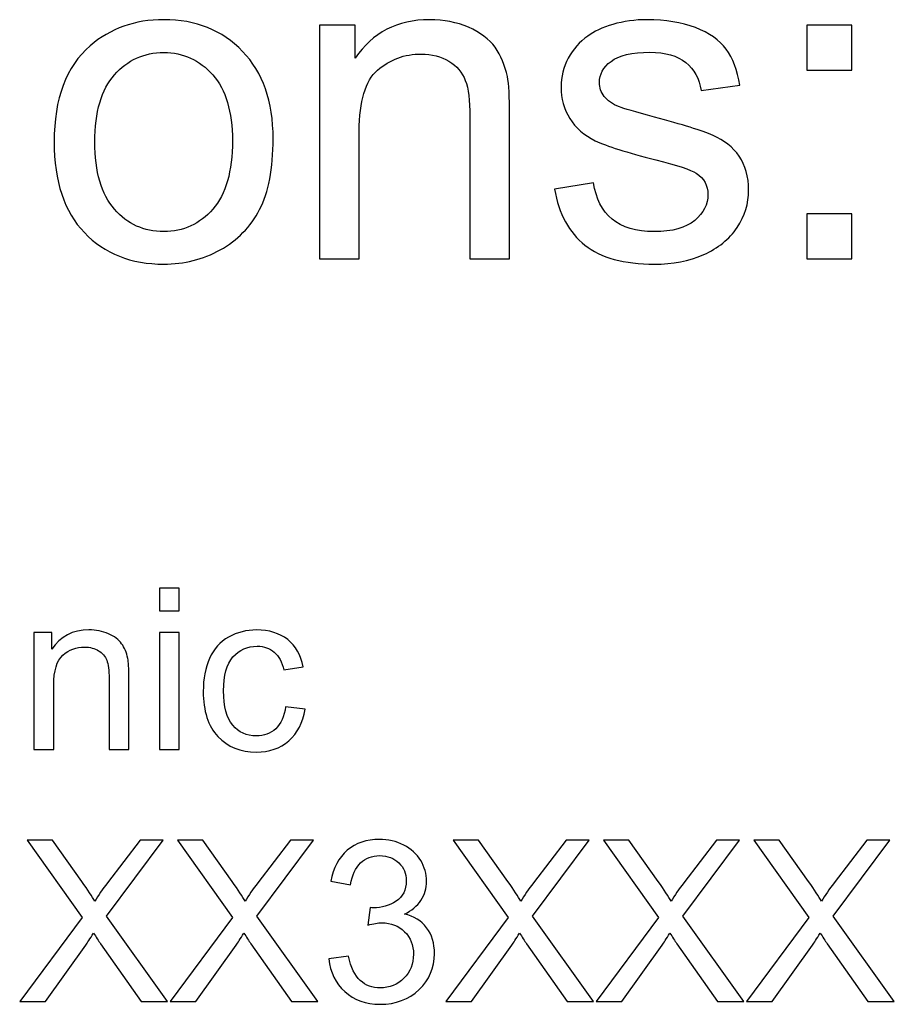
# Model space of a CAD drawing. Header units: inches. Extents: x -3.1 to 14.9, y -9.8 to 5.5.
# Tile 15 of 56: x 0.749 to 1.396, y 3.231 to 3.959. Entities that reach past the tile are written whole.
import ezdxf

# ---------------------------------------------------------------- set-up
doc = ezdxf.new("R2010")
doc.units = ezdxf.units.IN
doc.header["$MEASUREMENT"] = 0
doc.layers.add('Layer 1', color=7, linetype='Continuous')

msp = doc.modelspace()

# ---------------------------------------------------------------- linework, layer by layer
at = {"layer": 'Layer 1', "color": 250}
for points, knots in [([(0.77435, 3.8682), (0.77435, 3.9002), (0.78324, 3.92393), (0.80107, 3.93931), (0.80107, 3.93931), (0.8159, 3.95209), (0.83402, 3.95854), (0.8554, 3.95854), (0.8554, 3.95854), (0.87918, 3.95854), (0.89863, 3.95076), (0.91368, 3.93515), (0.91368, 3.93515), (0.92879, 3.91959), (0.93629, 3.89809), (0.93629, 3.87065), (0.93629, 3.87065), (0.93629, 3.84837), (0.93296, 3.83087), (0.92629, 3.81815), (0.92629, 3.81815), (0.91963, 3.80537), (0.9099, 3.79548), (0.89718, 3.78843), (0.89718, 3.78843), (0.8844, 3.78137), (0.87052, 3.77787), (0.8554, 3.77787), (0.8554, 3.77787), (0.83124, 3.77787), (0.81168, 3.78559), (0.79674, 3.80115), (0.79674, 3.80115), (0.78179, 3.81665), (0.77435, 3.83898), (0.77435, 3.8682)], [0, 0, 0, 0, 0.1, 0.1, 0.1, 0.1, 0.2, 0.2, 0.2, 0.2, 0.3, 0.3, 0.3, 0.3, 0.4, 0.4, 0.4, 0.4, 0.5, 0.5, 0.5, 0.5, 0.6, 0.6, 0.6, 0.6, 0.7, 0.7, 0.7, 0.7, 0.8, 0.8, 0.8, 0.8, 1, 1, 1, 1]), ([(0.97068, 3.78176), (0.97068, 3.78176), (0.97068, 3.95459), (0.97068, 3.95459), (0.97068, 3.95459), (0.97068, 3.95459), (0.99702, 3.95459), (0.99702, 3.95459), (0.99702, 3.95459), (0.99702, 3.95459), (0.99702, 3.93004), (0.99702, 3.93004), (0.99702, 3.93004), (1.00974, 3.94904), (1.02807, 3.95854), (1.05202, 3.95854), (1.05202, 3.95854), (1.06246, 3.95854), (1.07202, 3.95665), (1.08074, 3.95293), (1.08074, 3.95293), (1.08952, 3.94915), (1.09602, 3.94426), (1.10035, 3.93815), (1.10035, 3.93815), (1.10474, 3.93209), (1.10774, 3.92487), (1.10952, 3.91654), (1.10952, 3.91654), (1.11057, 3.91109), (1.11113, 3.90159), (1.11113, 3.88804), (1.11113, 3.88804), (1.11113, 3.88804), (1.11113, 3.78176), (1.11113, 3.78176), (1.11113, 3.78176), (1.11113, 3.78176), (1.08179, 3.78176), (1.08179, 3.78176), (1.08179, 3.78176), (1.08179, 3.78176), (1.08179, 3.88693), (1.08179, 3.88693), (1.08179, 3.88693), (1.08179, 3.89881), (1.08068, 3.90776), (1.07841, 3.9137), (1.07841, 3.9137), (1.07613, 3.91959), (1.07207, 3.92431), (1.06629, 3.92781), (1.06629, 3.92781), (1.06046, 3.93137), (1.05368, 3.93315), (1.04585, 3.93315), (1.04585, 3.93315), (1.03335, 3.93315), (1.02263, 3.92915), (1.01352, 3.92126), (1.01352, 3.92126), (1.00446, 3.91331), (0.99996, 3.89831), (0.99996, 3.87615), (0.99996, 3.87615), (0.99996, 3.87615), (0.99996, 3.78176), (0.99996, 3.78176), (0.99996, 3.78176), (0.99996, 3.78176), (0.97068, 3.78176), (0.97068, 3.78176)], [0, 0, 0, 0, 0.052632, 0.052632, 0.052632, 0.052632, 0.105263, 0.105263, 0.105263, 0.105263, 0.157895, 0.157895, 0.157895, 0.157895, 0.210526, 0.210526, 0.210526, 0.210526, 0.263158, 0.263158, 0.263158, 0.263158, 0.315789, 0.315789, 0.315789, 0.315789, 0.368421, 0.368421, 0.368421, 0.368421, 0.421053, 0.421053, 0.421053, 0.421053, 0.473684, 0.473684, 0.473684, 0.473684, 0.526316, 0.526316, 0.526316, 0.526316, 0.578947, 0.578947, 0.578947, 0.578947, 0.631579, 0.631579, 0.631579, 0.631579, 0.684211, 0.684211, 0.684211, 0.684211, 0.736842, 0.736842, 0.736842, 0.736842, 0.789474, 0.789474, 0.789474, 0.789474, 0.842105, 0.842105, 0.842105, 0.842105, 0.894737, 0.894737, 0.894737, 0.894737, 1, 1, 1, 1]), ([(1.14435, 3.83337), (1.14435, 3.83337), (1.17329, 3.83793), (1.17329, 3.83793), (1.17329, 3.83793), (1.17491, 3.82631), (1.17946, 3.81743), (1.18691, 3.8112), (1.18691, 3.8112), (1.1943, 3.80504), (1.20468, 3.80193), (1.21807, 3.80193), (1.21807, 3.80193), (1.23152, 3.80193), (1.24152, 3.8047), (1.24802, 3.81015), (1.24802, 3.81015), (1.25452, 3.81565), (1.2578, 3.82209), (1.2578, 3.82943), (1.2578, 3.82943), (1.2578, 3.83609), (1.25491, 3.84126), (1.24913, 3.84509), (1.24913, 3.84509), (1.24513, 3.8477), (1.23513, 3.85098), (1.21918, 3.85498), (1.21918, 3.85498), (1.19774, 3.86043), (1.18279, 3.86509), (1.17452, 3.86909), (1.17452, 3.86909), (1.16624, 3.87304), (1.15991, 3.87854), (1.15563, 3.88554), (1.15563, 3.88554), (1.15135, 3.89254), (1.14918, 3.90026), (1.14918, 3.9087), (1.14918, 3.9087), (1.14918, 3.91643), (1.15096, 3.92354), (1.15452, 3.93009), (1.15452, 3.93009), (1.15802, 3.9367), (1.16285, 3.94215), (1.16891, 3.94648), (1.16891, 3.94648), (1.17346, 3.94981), (1.17968, 3.9527), (1.18752, 3.95504), (1.18752, 3.95504), (1.19541, 3.95737), (1.20385, 3.95854), (1.21285, 3.95854), (1.21285, 3.95854), (1.22641, 3.95854), (1.2383, 3.95654), (1.24857, 3.95265), (1.24857, 3.95265), (1.25885, 3.94876), (1.26641, 3.94348), (1.2713, 3.93681), (1.2713, 3.93681), (1.27618, 3.93009), (1.27952, 3.9212), (1.28135, 3.91004), (1.28135, 3.91004), (1.28135, 3.91004), (1.25274, 3.90609), (1.25274, 3.90609), (1.25274, 3.90609), (1.25141, 3.91498), (1.24763, 3.92193), (1.24141, 3.92693), (1.24141, 3.92693), (1.23518, 3.93193), (1.22635, 3.93443), (1.21496, 3.93443), (1.21496, 3.93443), (1.20152, 3.93443), (1.19191, 3.9322), (1.18618, 3.92776), (1.18618, 3.92776), (1.18041, 3.92331), (1.17752, 3.91809), (1.17752, 3.91215), (1.17752, 3.91215), (1.17752, 3.90831), (1.17874, 3.90493), (1.18113, 3.90187), (1.18113, 3.90187), (1.18352, 3.8987), (1.18724, 3.89615), (1.19235, 3.89404), (1.19235, 3.89404), (1.1953, 3.89298), (1.20391, 3.89048), (1.21824, 3.88659), (1.21824, 3.88659), (1.23896, 3.88104), (1.25341, 3.87654), (1.26157, 3.87298), (1.26157, 3.87298), (1.2698, 3.86948), (1.27624, 3.86431), (1.28091, 3.85759), (1.28091, 3.85759), (1.28557, 3.85087), (1.28791, 3.84254), (1.28791, 3.83254), (1.28791, 3.83254), (1.28791, 3.82276), (1.28502, 3.81359), (1.27935, 3.80493), (1.27935, 3.80493), (1.27363, 3.79631), (1.26541, 3.78965), (1.25468, 3.78493), (1.25468, 3.78493), (1.24396, 3.7802), (1.2318, 3.77787), (1.21824, 3.77787), (1.21824, 3.77787), (1.19574, 3.77787), (1.17863, 3.78254), (1.16685, 3.79187), (1.16685, 3.79187), (1.15507, 3.8012), (1.14757, 3.81504), (1.14435, 3.83337)], [0, 0, 0, 0, 0.029412, 0.029412, 0.029412, 0.029412, 0.058824, 0.058824, 0.058824, 0.058824, 0.088235, 0.088235, 0.088235, 0.088235, 0.117647, 0.117647, 0.117647, 0.117647, 0.147059, 0.147059, 0.147059, 0.147059, 0.176471, 0.176471, 0.176471, 0.176471, 0.205882, 0.205882, 0.205882, 0.205882, 0.235294, 0.235294, 0.235294, 0.235294, 0.264706, 0.264706, 0.264706, 0.264706, 0.294118, 0.294118, 0.294118, 0.294118, 0.323529, 0.323529, 0.323529, 0.323529, 0.352941, 0.352941, 0.352941, 0.352941, 0.382353, 0.382353, 0.382353, 0.382353, 0.411765, 0.411765, 0.411765, 0.411765, 0.441176, 0.441176, 0.441176, 0.441176, 0.470588, 0.470588, 0.470588, 0.470588, 0.5, 0.5, 0.5, 0.5, 0.529412, 0.529412, 0.529412, 0.529412, 0.558824, 0.558824, 0.558824, 0.558824, 0.588235, 0.588235, 0.588235, 0.588235, 0.617647, 0.617647, 0.617647, 0.617647, 0.647059, 0.647059, 0.647059, 0.647059, 0.676471, 0.676471, 0.676471, 0.676471, 0.705882, 0.705882, 0.705882, 0.705882, 0.735294, 0.735294, 0.735294, 0.735294, 0.764706, 0.764706, 0.764706, 0.764706, 0.794118, 0.794118, 0.794118, 0.794118, 0.823529, 0.823529, 0.823529, 0.823529, 0.852941, 0.852941, 0.852941, 0.852941, 0.882353, 0.882353, 0.882353, 0.882353, 0.911765, 0.911765, 0.911765, 0.911765, 0.941176, 0.941176, 0.941176, 0.941176, 1, 1, 1, 1]), ([(1.33085, 3.92126), (1.33085, 3.92126), (1.33085, 3.95459), (1.33085, 3.95459), (1.33085, 3.95459), (1.33085, 3.95459), (1.36424, 3.95459), (1.36424, 3.95459), (1.36424, 3.95459), (1.36424, 3.95459), (1.36424, 3.92126), (1.36424, 3.92126), (1.36424, 3.92126), (1.36424, 3.92126), (1.33085, 3.92126), (1.33085, 3.92126)], [0, 0, 0, 0, 0.2, 0.2, 0.2, 0.2, 0.4, 0.4, 0.4, 0.4, 0.6, 0.6, 0.6, 0.6, 1, 1, 1, 1]), ([(0.80446, 3.8682), (0.80446, 3.84604), (0.80929, 3.82948), (0.81896, 3.81848), (0.81896, 3.81848), (0.82863, 3.80743), (0.84079, 3.80193), (0.8554, 3.80193), (0.8554, 3.80193), (0.86996, 3.80193), (0.88207, 3.80748), (0.89174, 3.81854), (0.89174, 3.81854), (0.90135, 3.82959), (0.90618, 3.84648), (0.90618, 3.86915), (0.90618, 3.86915), (0.90618, 3.89054), (0.90135, 3.90676), (0.89163, 3.91776), (0.89163, 3.91776), (0.8819, 3.92876), (0.86985, 3.93426), (0.8554, 3.93426), (0.8554, 3.93426), (0.84079, 3.93426), (0.82863, 3.92876), (0.81896, 3.91781), (0.81896, 3.91781), (0.80929, 3.90687), (0.80446, 3.89031), (0.80446, 3.8682)], [0, 0, 0, 0, 0.111111, 0.111111, 0.111111, 0.111111, 0.222222, 0.222222, 0.222222, 0.222222, 0.333333, 0.333333, 0.333333, 0.333333, 0.444444, 0.444444, 0.444444, 0.444444, 0.555556, 0.555556, 0.555556, 0.555556, 0.666667, 0.666667, 0.666667, 0.666667, 0.777778, 0.777778, 0.777778, 0.777778, 1, 1, 1, 1]), ([(1.33085, 3.78176), (1.33085, 3.78176), (1.33085, 3.81515), (1.33085, 3.81515), (1.33085, 3.81515), (1.33085, 3.81515), (1.36424, 3.81515), (1.36424, 3.81515), (1.36424, 3.81515), (1.36424, 3.81515), (1.36424, 3.78176), (1.36424, 3.78176), (1.36424, 3.78176), (1.36424, 3.78176), (1.33085, 3.78176), (1.33085, 3.78176)], [0, 0, 0, 0, 0.2, 0.2, 0.2, 0.2, 0.4, 0.4, 0.4, 0.4, 0.6, 0.6, 0.6, 0.6, 1, 1, 1, 1]), ([(0.85216, 3.52161), (0.85216, 3.52161), (0.85216, 3.53846), (0.85216, 3.53846), (0.85216, 3.53846), (0.85216, 3.53846), (0.86682, 3.53846), (0.86682, 3.53846), (0.86682, 3.53846), (0.86682, 3.53846), (0.86682, 3.52161), (0.86682, 3.52161), (0.86682, 3.52161), (0.86682, 3.52161), (0.85216, 3.52161), (0.85216, 3.52161)], [0, 0, 0, 0, 0.2, 0.2, 0.2, 0.2, 0.4, 0.4, 0.4, 0.4, 0.6, 0.6, 0.6, 0.6, 1, 1, 1, 1]), ([(0.75941, 3.41916), (0.75941, 3.41916), (0.75941, 3.50558), (0.75941, 3.50558), (0.75941, 3.50558), (0.75941, 3.50558), (0.77257, 3.50558), (0.77257, 3.50558), (0.77257, 3.50558), (0.77257, 3.50558), (0.77257, 3.4933), (0.77257, 3.4933), (0.77257, 3.4933), (0.77894, 3.5028), (0.7881, 3.50755), (0.80007, 3.50755), (0.80007, 3.50755), (0.8053, 3.50755), (0.81007, 3.50661), (0.81444, 3.50474), (0.81444, 3.50474), (0.81883, 3.50285), (0.82207, 3.50041), (0.82424, 3.49735), (0.82424, 3.49735), (0.82644, 3.49433), (0.82794, 3.49072), (0.82883, 3.48655), (0.82883, 3.48655), (0.82935, 3.48383), (0.82963, 3.47908), (0.82963, 3.4723), (0.82963, 3.4723), (0.82963, 3.4723), (0.82963, 3.41916), (0.82963, 3.41916), (0.82963, 3.41916), (0.82963, 3.41916), (0.81496, 3.41916), (0.81496, 3.41916), (0.81496, 3.41916), (0.81496, 3.41916), (0.81496, 3.47174), (0.81496, 3.47174), (0.81496, 3.47174), (0.81496, 3.47769), (0.81441, 3.48216), (0.81327, 3.48513), (0.81327, 3.48513), (0.81213, 3.48808), (0.8101, 3.49044), (0.80721, 3.49219), (0.80721, 3.49219), (0.8043, 3.49396), (0.80091, 3.49485), (0.79699, 3.49485), (0.79699, 3.49485), (0.79074, 3.49485), (0.78538, 3.49285), (0.78083, 3.48891), (0.78083, 3.48891), (0.7763, 3.48494), (0.77405, 3.47744), (0.77405, 3.46635), (0.77405, 3.46635), (0.77405, 3.46635), (0.77405, 3.41916), (0.77405, 3.41916), (0.77405, 3.41916), (0.77405, 3.41916), (0.75941, 3.41916), (0.75941, 3.41916)], [0, 0, 0, 0, 0.052632, 0.052632, 0.052632, 0.052632, 0.105263, 0.105263, 0.105263, 0.105263, 0.157895, 0.157895, 0.157895, 0.157895, 0.210526, 0.210526, 0.210526, 0.210526, 0.263158, 0.263158, 0.263158, 0.263158, 0.315789, 0.315789, 0.315789, 0.315789, 0.368421, 0.368421, 0.368421, 0.368421, 0.421053, 0.421053, 0.421053, 0.421053, 0.473684, 0.473684, 0.473684, 0.473684, 0.526316, 0.526316, 0.526316, 0.526316, 0.578947, 0.578947, 0.578947, 0.578947, 0.631579, 0.631579, 0.631579, 0.631579, 0.684211, 0.684211, 0.684211, 0.684211, 0.736842, 0.736842, 0.736842, 0.736842, 0.789474, 0.789474, 0.789474, 0.789474, 0.842105, 0.842105, 0.842105, 0.842105, 0.894737, 0.894737, 0.894737, 0.894737, 1, 1, 1, 1]), ([(0.94552, 3.45083), (0.94552, 3.45083), (0.95991, 3.44894), (0.95991, 3.44894), (0.95991, 3.44894), (0.95835, 3.43902), (0.95432, 3.43124), (0.94782, 3.42563), (0.94782, 3.42563), (0.94135, 3.42002), (0.93338, 3.41722), (0.92394, 3.41722), (0.92394, 3.41722), (0.91213, 3.41722), (0.9026, 3.42108), (0.89544, 3.4288), (0.89544, 3.4288), (0.88824, 3.43652), (0.88463, 3.44761), (0.88463, 3.46205), (0.88463, 3.46205), (0.88463, 3.47138), (0.88619, 3.47955), (0.88927, 3.48655), (0.88927, 3.48655), (0.89238, 3.49355), (0.89707, 3.4988), (0.90341, 3.5023), (0.90341, 3.5023), (0.90971, 3.5058), (0.9166, 3.50755), (0.92402, 3.50755), (0.92402, 3.50755), (0.93341, 3.50755), (0.9411, 3.50516), (0.94705, 3.50041), (0.94705, 3.50041), (0.95302, 3.49566), (0.95685, 3.48894), (0.95855, 3.48019), (0.95855, 3.48019), (0.95855, 3.48019), (0.9443, 3.478), (0.9443, 3.478), (0.9443, 3.478), (0.94293, 3.4838), (0.94055, 3.48816), (0.9371, 3.49111), (0.9371, 3.49111), (0.93366, 3.49402), (0.92949, 3.4955), (0.9246, 3.4955), (0.9246, 3.4955), (0.91721, 3.4955), (0.91121, 3.49285), (0.9066, 3.48755), (0.9066, 3.48755), (0.90199, 3.48227), (0.89969, 3.47391), (0.89969, 3.46247), (0.89969, 3.46247), (0.89969, 3.45085), (0.90191, 3.44241), (0.90638, 3.43713), (0.90638, 3.43713), (0.91082, 3.43188), (0.91663, 3.42924), (0.9238, 3.42924), (0.9238, 3.42924), (0.92955, 3.42924), (0.93432, 3.43102), (0.93819, 3.43455), (0.93819, 3.43455), (0.94205, 3.43808), (0.94449, 3.4435), (0.94552, 3.45083)], [0, 0, 0, 0, 0.05, 0.05, 0.05, 0.05, 0.1, 0.1, 0.1, 0.1, 0.15, 0.15, 0.15, 0.15, 0.2, 0.2, 0.2, 0.2, 0.25, 0.25, 0.25, 0.25, 0.3, 0.3, 0.3, 0.3, 0.35, 0.35, 0.35, 0.35, 0.4, 0.4, 0.4, 0.4, 0.45, 0.45, 0.45, 0.45, 0.5, 0.5, 0.5, 0.5, 0.55, 0.55, 0.55, 0.55, 0.6, 0.6, 0.6, 0.6, 0.65, 0.65, 0.65, 0.65, 0.7, 0.7, 0.7, 0.7, 0.75, 0.75, 0.75, 0.75, 0.8, 0.8, 0.8, 0.8, 0.85, 0.85, 0.85, 0.85, 0.9, 0.9, 0.9, 0.9, 1, 1, 1, 1]), ([(0.85216, 3.41916), (0.85216, 3.41916), (0.85216, 3.50558), (0.85216, 3.50558), (0.85216, 3.50558), (0.85216, 3.50558), (0.86682, 3.50558), (0.86682, 3.50558), (0.86682, 3.50558), (0.86682, 3.50558), (0.86682, 3.41916), (0.86682, 3.41916), (0.86682, 3.41916), (0.86682, 3.41916), (0.85216, 3.41916), (0.85216, 3.41916)], [0, 0, 0, 0, 0.2, 0.2, 0.2, 0.2, 0.4, 0.4, 0.4, 0.4, 0.6, 0.6, 0.6, 0.6, 1, 1, 1, 1]), ([(0.74888, 3.23297), (0.74888, 3.23297), (0.79505, 3.29513), (0.79505, 3.29513), (0.79505, 3.29513), (0.79505, 3.29513), (0.75435, 3.35227), (0.75435, 3.35227), (0.75435, 3.35227), (0.75435, 3.35227), (0.77313, 3.35227), (0.77313, 3.35227), (0.77313, 3.35227), (0.77313, 3.35227), (0.7948, 3.32166), (0.7948, 3.32166), (0.7948, 3.32166), (0.7993, 3.31533), (0.80249, 3.31044), (0.80438, 3.30702), (0.80438, 3.30702), (0.80705, 3.31136), (0.81019, 3.31589), (0.81382, 3.32061), (0.81382, 3.32061), (0.81382, 3.32061), (0.83785, 3.35227), (0.83785, 3.35227), (0.83785, 3.35227), (0.83785, 3.35227), (0.85502, 3.35227), (0.85502, 3.35227), (0.85502, 3.35227), (0.85502, 3.35227), (0.8131, 3.29605), (0.8131, 3.29605), (0.8131, 3.29605), (0.8131, 3.29605), (0.85827, 3.23297), (0.85827, 3.23297), (0.85827, 3.23297), (0.85827, 3.23297), (0.83874, 3.23297), (0.83874, 3.23297), (0.83874, 3.23297), (0.83874, 3.23297), (0.80871, 3.27552), (0.80871, 3.27552), (0.80871, 3.27552), (0.80702, 3.27797), (0.8053, 3.28063), (0.80349, 3.2835), (0.80349, 3.2835), (0.80082, 3.27916), (0.79893, 3.27619), (0.7978, 3.27455), (0.7978, 3.27455), (0.7978, 3.27455), (0.76785, 3.23297), (0.76785, 3.23297), (0.76785, 3.23297), (0.76785, 3.23297), (0.74888, 3.23297), (0.74888, 3.23297)], [0, 0, 0, 0, 0.058824, 0.058824, 0.058824, 0.058824, 0.117647, 0.117647, 0.117647, 0.117647, 0.176471, 0.176471, 0.176471, 0.176471, 0.235294, 0.235294, 0.235294, 0.235294, 0.294118, 0.294118, 0.294118, 0.294118, 0.352941, 0.352941, 0.352941, 0.352941, 0.411765, 0.411765, 0.411765, 0.411765, 0.470588, 0.470588, 0.470588, 0.470588, 0.529412, 0.529412, 0.529412, 0.529412, 0.588235, 0.588235, 0.588235, 0.588235, 0.647059, 0.647059, 0.647059, 0.647059, 0.705882, 0.705882, 0.705882, 0.705882, 0.764706, 0.764706, 0.764706, 0.764706, 0.823529, 0.823529, 0.823529, 0.823529, 0.882353, 0.882353, 0.882353, 0.882353, 1, 1, 1, 1]), ([(0.86004, 3.23297), (0.86004, 3.23297), (0.90621, 3.29513), (0.90621, 3.29513), (0.90621, 3.29513), (0.90621, 3.29513), (0.86552, 3.35227), (0.86552, 3.35227), (0.86552, 3.35227), (0.86552, 3.35227), (0.8843, 3.35227), (0.8843, 3.35227), (0.8843, 3.35227), (0.8843, 3.35227), (0.90596, 3.32166), (0.90596, 3.32166), (0.90596, 3.32166), (0.91046, 3.31533), (0.91366, 3.31044), (0.91554, 3.30702), (0.91554, 3.30702), (0.91821, 3.31136), (0.92135, 3.31589), (0.92499, 3.32061), (0.92499, 3.32061), (0.92499, 3.32061), (0.94902, 3.35227), (0.94902, 3.35227), (0.94902, 3.35227), (0.94902, 3.35227), (0.96619, 3.35227), (0.96619, 3.35227), (0.96619, 3.35227), (0.96619, 3.35227), (0.92427, 3.29605), (0.92427, 3.29605), (0.92427, 3.29605), (0.92427, 3.29605), (0.96943, 3.23297), (0.96943, 3.23297), (0.96943, 3.23297), (0.96943, 3.23297), (0.94991, 3.23297), (0.94991, 3.23297), (0.94991, 3.23297), (0.94991, 3.23297), (0.91988, 3.27552), (0.91988, 3.27552), (0.91988, 3.27552), (0.91819, 3.27797), (0.91646, 3.28063), (0.91466, 3.2835), (0.91466, 3.2835), (0.91199, 3.27916), (0.9101, 3.27619), (0.90896, 3.27455), (0.90896, 3.27455), (0.90896, 3.27455), (0.87902, 3.23297), (0.87902, 3.23297), (0.87902, 3.23297), (0.87902, 3.23297), (0.86004, 3.23297), (0.86004, 3.23297)], [0, 0, 0, 0, 0.058824, 0.058824, 0.058824, 0.058824, 0.117647, 0.117647, 0.117647, 0.117647, 0.176471, 0.176471, 0.176471, 0.176471, 0.235294, 0.235294, 0.235294, 0.235294, 0.294118, 0.294118, 0.294118, 0.294118, 0.352941, 0.352941, 0.352941, 0.352941, 0.411765, 0.411765, 0.411765, 0.411765, 0.470588, 0.470588, 0.470588, 0.470588, 0.529412, 0.529412, 0.529412, 0.529412, 0.588235, 0.588235, 0.588235, 0.588235, 0.647059, 0.647059, 0.647059, 0.647059, 0.705882, 0.705882, 0.705882, 0.705882, 0.764706, 0.764706, 0.764706, 0.764706, 0.823529, 0.823529, 0.823529, 0.823529, 0.882353, 0.882353, 0.882353, 0.882353, 1, 1, 1, 1]), ([(0.97749, 3.26447), (0.97749, 3.26447), (0.99213, 3.26641), (0.99213, 3.26641), (0.99213, 3.26641), (0.99382, 3.25811), (0.99668, 3.25213), (1.00071, 3.24847), (1.00071, 3.24847), (1.00476, 3.2448), (1.00968, 3.24297), (1.01549, 3.24297), (1.01549, 3.24297), (1.02238, 3.24297), (1.02821, 3.24536), (1.03296, 3.25013), (1.03296, 3.25013), (1.03768, 3.25491), (1.04007, 3.26083), (1.04007, 3.26789), (1.04007, 3.26789), (1.04007, 3.27461), (1.03788, 3.28016), (1.03349, 3.28452), (1.03349, 3.28452), (1.02907, 3.28889), (1.02349, 3.29108), (1.01671, 3.29108), (1.01671, 3.29108), (1.01393, 3.29108), (1.01049, 3.29052), (1.00638, 3.28944), (1.00638, 3.28944), (1.00638, 3.28944), (1.00802, 3.3023), (1.00802, 3.3023), (1.00802, 3.3023), (1.00899, 3.30219), (1.00976, 3.30213), (1.01038, 3.30213), (1.01038, 3.30213), (1.0166, 3.30213), (1.02221, 3.30377), (1.02721, 3.30702), (1.02721, 3.30702), (1.03221, 3.31027), (1.03471, 3.3153), (1.03471, 3.32208), (1.03471, 3.32208), (1.03471, 3.32744), (1.03288, 3.33191), (1.02924, 3.33541), (1.02924, 3.33541), (1.0256, 3.33894), (1.02091, 3.34072), (1.01515, 3.34072), (1.01515, 3.34072), (1.00946, 3.34072), (1.00471, 3.33891), (1.00093, 3.33536), (1.00093, 3.33536), (0.99713, 3.33177), (0.99468, 3.32639), (0.9936, 3.31922), (0.9936, 3.31922), (0.9936, 3.31922), (0.97896, 3.32183), (0.97896, 3.32183), (0.97896, 3.32183), (0.98074, 3.33166), (0.98482, 3.33927), (0.99115, 3.34466), (0.99115, 3.34466), (0.99752, 3.35005), (1.00541, 3.35277), (1.01485, 3.35277), (1.01485, 3.35277), (1.02135, 3.35277), (1.02735, 3.35136), (1.03282, 3.34858), (1.03282, 3.34858), (1.03829, 3.34577), (1.04249, 3.34197), (1.04541, 3.33713), (1.04541, 3.33713), (1.04829, 3.3323), (1.04976, 3.32719), (1.04976, 3.32174), (1.04976, 3.32174), (1.04976, 3.31661), (1.04838, 3.31191), (1.0456, 3.30766), (1.0456, 3.30766), (1.04282, 3.30344), (1.03874, 3.30008), (1.03332, 3.29758), (1.03332, 3.29758), (1.04038, 3.29597), (1.04585, 3.29258), (1.04976, 3.28744), (1.04976, 3.28744), (1.05365, 3.28233), (1.0556, 3.27591), (1.0556, 3.26822), (1.0556, 3.26822), (1.0556, 3.2578), (1.05182, 3.24897), (1.04421, 3.24172), (1.04421, 3.24172), (1.03663, 3.23447), (1.02702, 3.23086), (1.01541, 3.23086), (1.01541, 3.23086), (1.00493, 3.23086), (0.99624, 3.23397), (0.98932, 3.24022), (0.98932, 3.24022), (0.98241, 3.24644), (0.97846, 3.25452), (0.97749, 3.26447)], [0, 0, 0, 0, 0.032258, 0.032258, 0.032258, 0.032258, 0.064516, 0.064516, 0.064516, 0.064516, 0.096774, 0.096774, 0.096774, 0.096774, 0.129032, 0.129032, 0.129032, 0.129032, 0.16129, 0.16129, 0.16129, 0.16129, 0.193548, 0.193548, 0.193548, 0.193548, 0.225806, 0.225806, 0.225806, 0.225806, 0.258065, 0.258065, 0.258065, 0.258065, 0.290323, 0.290323, 0.290323, 0.290323, 0.322581, 0.322581, 0.322581, 0.322581, 0.354839, 0.354839, 0.354839, 0.354839, 0.387097, 0.387097, 0.387097, 0.387097, 0.419355, 0.419355, 0.419355, 0.419355, 0.451613, 0.451613, 0.451613, 0.451613, 0.483871, 0.483871, 0.483871, 0.483871, 0.516129, 0.516129, 0.516129, 0.516129, 0.548387, 0.548387, 0.548387, 0.548387, 0.580645, 0.580645, 0.580645, 0.580645, 0.612903, 0.612903, 0.612903, 0.612903, 0.645161, 0.645161, 0.645161, 0.645161, 0.677419, 0.677419, 0.677419, 0.677419, 0.709677, 0.709677, 0.709677, 0.709677, 0.741935, 0.741935, 0.741935, 0.741935, 0.774194, 0.774194, 0.774194, 0.774194, 0.806452, 0.806452, 0.806452, 0.806452, 0.83871, 0.83871, 0.83871, 0.83871, 0.870968, 0.870968, 0.870968, 0.870968, 0.903226, 0.903226, 0.903226, 0.903226, 0.935484, 0.935484, 0.935484, 0.935484, 1, 1, 1, 1]), ([(1.0639, 3.23297), (1.0639, 3.23297), (1.11007, 3.29513), (1.11007, 3.29513), (1.11007, 3.29513), (1.11007, 3.29513), (1.06937, 3.35227), (1.06937, 3.35227), (1.06937, 3.35227), (1.06937, 3.35227), (1.08815, 3.35227), (1.08815, 3.35227), (1.08815, 3.35227), (1.08815, 3.35227), (1.10982, 3.32166), (1.10982, 3.32166), (1.10982, 3.32166), (1.11432, 3.31533), (1.11752, 3.31044), (1.1194, 3.30702), (1.1194, 3.30702), (1.12207, 3.31136), (1.12521, 3.31589), (1.12885, 3.32061), (1.12885, 3.32061), (1.12885, 3.32061), (1.15287, 3.35227), (1.15287, 3.35227), (1.15287, 3.35227), (1.15287, 3.35227), (1.17004, 3.35227), (1.17004, 3.35227), (1.17004, 3.35227), (1.17004, 3.35227), (1.12813, 3.29605), (1.12813, 3.29605), (1.12813, 3.29605), (1.12813, 3.29605), (1.17329, 3.23297), (1.17329, 3.23297), (1.17329, 3.23297), (1.17329, 3.23297), (1.15376, 3.23297), (1.15376, 3.23297), (1.15376, 3.23297), (1.15376, 3.23297), (1.12374, 3.27552), (1.12374, 3.27552), (1.12374, 3.27552), (1.12204, 3.27797), (1.12032, 3.28063), (1.11852, 3.2835), (1.11852, 3.2835), (1.11585, 3.27916), (1.11396, 3.27619), (1.11282, 3.27455), (1.11282, 3.27455), (1.11282, 3.27455), (1.08287, 3.23297), (1.08287, 3.23297), (1.08287, 3.23297), (1.08287, 3.23297), (1.0639, 3.23297), (1.0639, 3.23297)], [0, 0, 0, 0, 0.058824, 0.058824, 0.058824, 0.058824, 0.117647, 0.117647, 0.117647, 0.117647, 0.176471, 0.176471, 0.176471, 0.176471, 0.235294, 0.235294, 0.235294, 0.235294, 0.294118, 0.294118, 0.294118, 0.294118, 0.352941, 0.352941, 0.352941, 0.352941, 0.411765, 0.411765, 0.411765, 0.411765, 0.470588, 0.470588, 0.470588, 0.470588, 0.529412, 0.529412, 0.529412, 0.529412, 0.588235, 0.588235, 0.588235, 0.588235, 0.647059, 0.647059, 0.647059, 0.647059, 0.705882, 0.705882, 0.705882, 0.705882, 0.764706, 0.764706, 0.764706, 0.764706, 0.823529, 0.823529, 0.823529, 0.823529, 0.882353, 0.882353, 0.882353, 0.882353, 1, 1, 1, 1]), ([(1.17507, 3.23297), (1.17507, 3.23297), (1.22124, 3.29513), (1.22124, 3.29513), (1.22124, 3.29513), (1.22124, 3.29513), (1.18054, 3.35227), (1.18054, 3.35227), (1.18054, 3.35227), (1.18054, 3.35227), (1.19932, 3.35227), (1.19932, 3.35227), (1.19932, 3.35227), (1.19932, 3.35227), (1.22098, 3.32166), (1.22098, 3.32166), (1.22098, 3.32166), (1.22548, 3.31533), (1.22868, 3.31044), (1.23057, 3.30702), (1.23057, 3.30702), (1.23324, 3.31136), (1.23637, 3.31589), (1.24001, 3.32061), (1.24001, 3.32061), (1.24001, 3.32061), (1.26404, 3.35227), (1.26404, 3.35227), (1.26404, 3.35227), (1.26404, 3.35227), (1.28121, 3.35227), (1.28121, 3.35227), (1.28121, 3.35227), (1.28121, 3.35227), (1.23929, 3.29605), (1.23929, 3.29605), (1.23929, 3.29605), (1.23929, 3.29605), (1.28446, 3.23297), (1.28446, 3.23297), (1.28446, 3.23297), (1.28446, 3.23297), (1.26493, 3.23297), (1.26493, 3.23297), (1.26493, 3.23297), (1.26493, 3.23297), (1.2349, 3.27552), (1.2349, 3.27552), (1.2349, 3.27552), (1.23321, 3.27797), (1.23148, 3.28063), (1.22968, 3.2835), (1.22968, 3.2835), (1.22701, 3.27916), (1.22512, 3.27619), (1.22398, 3.27455), (1.22398, 3.27455), (1.22398, 3.27455), (1.19404, 3.23297), (1.19404, 3.23297), (1.19404, 3.23297), (1.19404, 3.23297), (1.17507, 3.23297), (1.17507, 3.23297)], [0, 0, 0, 0, 0.058824, 0.058824, 0.058824, 0.058824, 0.117647, 0.117647, 0.117647, 0.117647, 0.176471, 0.176471, 0.176471, 0.176471, 0.235294, 0.235294, 0.235294, 0.235294, 0.294118, 0.294118, 0.294118, 0.294118, 0.352941, 0.352941, 0.352941, 0.352941, 0.411765, 0.411765, 0.411765, 0.411765, 0.470588, 0.470588, 0.470588, 0.470588, 0.529412, 0.529412, 0.529412, 0.529412, 0.588235, 0.588235, 0.588235, 0.588235, 0.647059, 0.647059, 0.647059, 0.647059, 0.705882, 0.705882, 0.705882, 0.705882, 0.764706, 0.764706, 0.764706, 0.764706, 0.823529, 0.823529, 0.823529, 0.823529, 0.882353, 0.882353, 0.882353, 0.882353, 1, 1, 1, 1]), ([(1.28623, 3.23297), (1.28623, 3.23297), (1.3324, 3.29513), (1.3324, 3.29513), (1.3324, 3.29513), (1.3324, 3.29513), (1.2917, 3.35227), (1.2917, 3.35227), (1.2917, 3.35227), (1.2917, 3.35227), (1.31048, 3.35227), (1.31048, 3.35227), (1.31048, 3.35227), (1.31048, 3.35227), (1.33215, 3.32166), (1.33215, 3.32166), (1.33215, 3.32166), (1.33665, 3.31533), (1.33985, 3.31044), (1.34173, 3.30702), (1.34173, 3.30702), (1.3444, 3.31136), (1.34754, 3.31589), (1.35118, 3.32061), (1.35118, 3.32061), (1.35118, 3.32061), (1.3752, 3.35227), (1.3752, 3.35227), (1.3752, 3.35227), (1.3752, 3.35227), (1.39237, 3.35227), (1.39237, 3.35227), (1.39237, 3.35227), (1.39237, 3.35227), (1.35046, 3.29605), (1.35046, 3.29605), (1.35046, 3.29605), (1.35046, 3.29605), (1.39562, 3.23297), (1.39562, 3.23297), (1.39562, 3.23297), (1.39562, 3.23297), (1.37609, 3.23297), (1.37609, 3.23297), (1.37609, 3.23297), (1.37609, 3.23297), (1.34607, 3.27552), (1.34607, 3.27552), (1.34607, 3.27552), (1.34437, 3.27797), (1.34265, 3.28063), (1.34085, 3.2835), (1.34085, 3.2835), (1.33818, 3.27916), (1.33629, 3.27619), (1.33515, 3.27455), (1.33515, 3.27455), (1.33515, 3.27455), (1.3052, 3.23297), (1.3052, 3.23297), (1.3052, 3.23297), (1.3052, 3.23297), (1.28623, 3.23297), (1.28623, 3.23297)], [0, 0, 0, 0, 0.058824, 0.058824, 0.058824, 0.058824, 0.117647, 0.117647, 0.117647, 0.117647, 0.176471, 0.176471, 0.176471, 0.176471, 0.235294, 0.235294, 0.235294, 0.235294, 0.294118, 0.294118, 0.294118, 0.294118, 0.352941, 0.352941, 0.352941, 0.352941, 0.411765, 0.411765, 0.411765, 0.411765, 0.470588, 0.470588, 0.470588, 0.470588, 0.529412, 0.529412, 0.529412, 0.529412, 0.588235, 0.588235, 0.588235, 0.588235, 0.647059, 0.647059, 0.647059, 0.647059, 0.705882, 0.705882, 0.705882, 0.705882, 0.764706, 0.764706, 0.764706, 0.764706, 0.823529, 0.823529, 0.823529, 0.823529, 0.882353, 0.882353, 0.882353, 0.882353, 1, 1, 1, 1])]:
    msp.add_open_spline(points, degree=3, knots=knots, dxfattribs=at)

doc.saveas('drawing.dxf')
